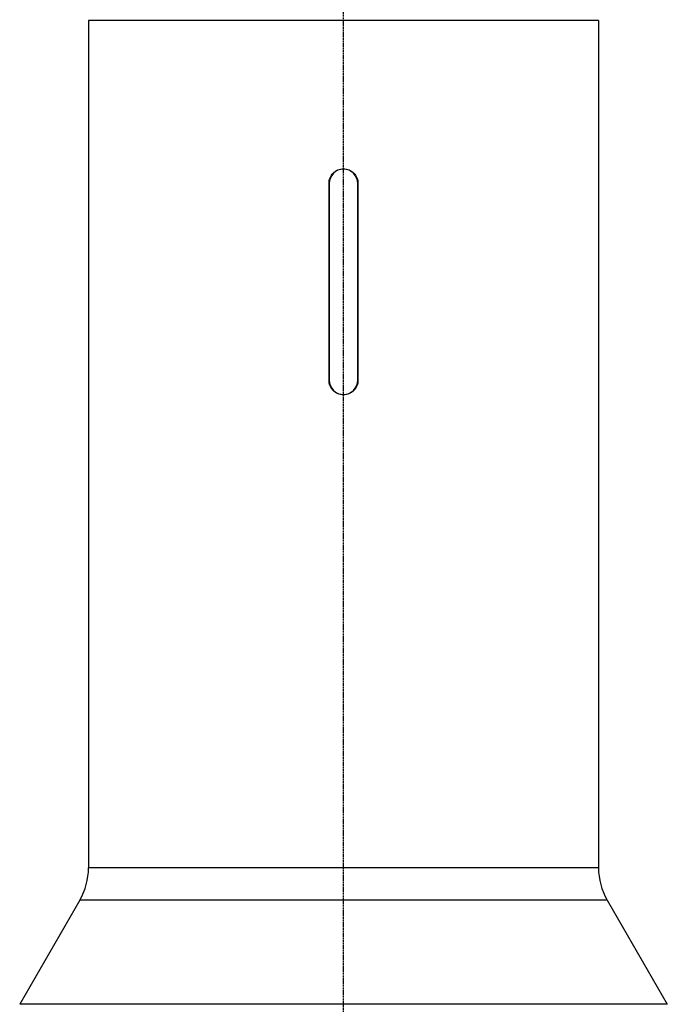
# Model space of a CAD drawing. Header units: millimetres. Extents: x 0 to 4378, y 0 to 2376.
# Tile 32 of 211: x 731 to 881, y 892 to 1120. Entities that reach past the tile are written whole.
import ezdxf

# ---------------------------------------------------------------- set-up
doc = ezdxf.new("R2010")
doc.units = ezdxf.units.MM
doc.header["$LTSCALE"] = 0.2
doc.linetypes.add('CENTER2', pattern=[1.125, 0.75, -0.125, 0.125, -0.125])
doc.layers.add('02_Center Line', color=1, linetype='CENTER2')

# ---------------------------------------------------------------- blocks, each defined once
blk = doc.blocks.new('Blk$A18K1-2P24D')
for p, q in [((59, 532.4), (-59, 532.4)), ((-59, 532.4), (-59, 336.2)), ((-48.85, 532.4), (-48.85, 532.6)), ((-4.17, 532.6), (-4.17, 532.4)), ((-3.29, 532.4), (-3.29, 532.6)), ((-2.59, 532.6), (-2.59, 532.4)), ((2.59, 532.4), (2.59, 532.6)), ((3.29, 532.6), (3.29, 532.4)), ((4.17, 532.4), (4.17, 532.6)), ((48.85, 532.4), (48.85, 532.6)), ((59, 532.4), (59, 336.2)), ((-3.35, 449.1), (-3.35, 494.7)), ((-3.3, 494.7), (-3.3, 449.1)), ((3.3, 449.1), (3.3, 494.7)), ((3.35, 494.7), (3.35, 449.1)), ((59, 336.2), (-59, 336.2)), ((-61.01, 328.7), (-74.93, 304.59)), ((61.01, 328.7), (-61.01, 328.7)), ((61.01, 328.7), (74.93, 304.59)), ((74.93, 304.59), (-74.93, 304.59))]:
    blk.add_line(p, q)
for centre, radius, start, end in [((0, 494.7), 3.3, 0, 180), ((0, 449.1), 3.3, 180, 0), ((-74, 336.2), 15, 330, 0), ((74, 336.2), 15, 180, 210)]:
    blk.add_arc(centre, radius, start, end)
for points, knots in [([(-3.35, 494.7), (-3.35, 495.12), (-3.27, 495.57), (-2.92, 496.39), (-2.67, 496.77), (-2.07, 497.37), (-1.69, 497.62), (-0.87, 497.97), (-0.42, 498.05), (0.42, 498.05), (0.87, 497.97), (1.69, 497.62), (2.07, 497.37), (2.67, 496.77), (2.92, 496.39), (3.27, 495.57), (3.35, 495.12), (3.35, 494.7)], [1.009753, 1.009753, 1.009753, 1.009753, 1.135972, 1.135972, 1.262192, 1.262192, 1.388411, 1.388411, 1.51463, 1.51463, 1.640849, 1.640849, 1.767068, 1.767068, 1.893287, 1.893287, 2.019507, 2.019507, 2.019507, 2.019507]), ([(3.35, 449.1), (3.35, 448.68), (3.27, 448.23), (2.92, 447.41), (2.67, 447.03), (2.07, 446.43), (1.69, 446.18), (0.87, 445.83), (0.42, 445.75), (-0.42, 445.75), (-0.87, 445.83), (-1.69, 446.18), (-2.07, 446.43), (-2.67, 447.03), (-2.92, 447.41), (-3.27, 448.23), (-3.35, 448.68), (-3.35, 449.1)], [0, 0, 0, 0, 0.126219, 0.126219, 0.252438, 0.252438, 0.378658, 0.378658, 0.504877, 0.504877, 0.631096, 0.631096, 0.757315, 0.757315, 0.883534, 0.883534, 1.009753, 1.009753, 1.009753, 1.009753])]:
    blk.add_open_spline(points, degree=3, knots=knots)
at = {"layer": '02_Center Line'}
blk.add_line((0, -10), (0, 1144.52), dxfattribs=at)

msp = doc.modelspace()

# ---------------------------------------------------------------- block references
msp.add_blockref('Blk$A18K1-2P24D', (805.582, 587.414))

doc.saveas('drawing.dxf')
